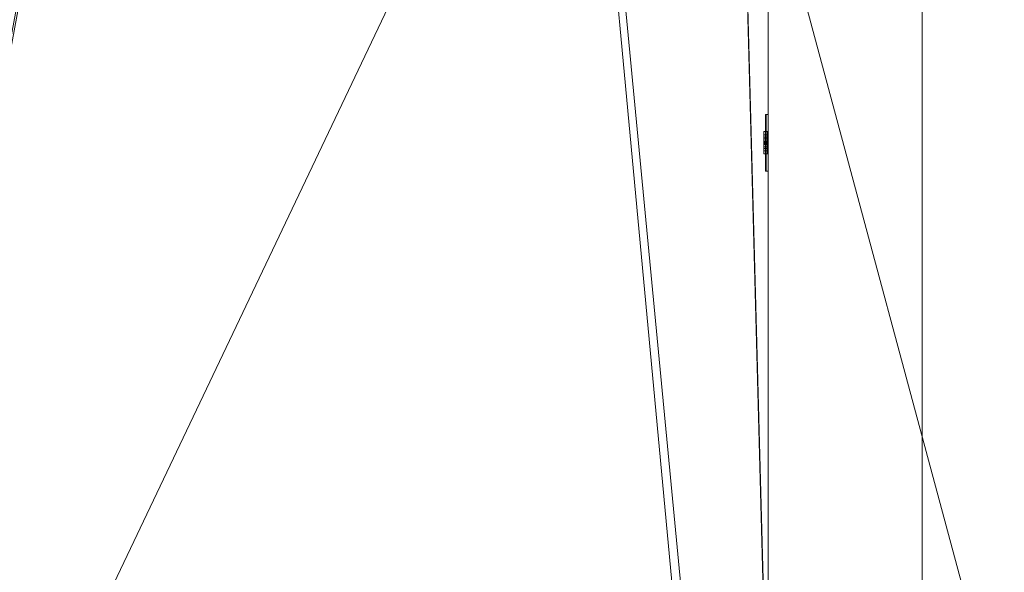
# Model space of a CAD drawing. Header units: inches. Extents: x -263 to 528, y -1 to 602.
# Tile 150 of 256: x 208 to 256, y 138 to 165. Entities that reach past the tile are written whole.
import ezdxf

# ---------------------------------------------------------------- set-up
doc = ezdxf.new("R2010")
doc.units = ezdxf.units.IN
doc.header["$MEASUREMENT"] = 0
for name, color, linetype in [('Twindo - Electrical', 7, 'Continuous'), ('Twindo - Slabs', 7, 'Continuous'), ('Twindo - Walls', 7, 'Continuous')]:
    doc.layers.add(name, color=color, linetype=linetype)

# ---------------------------------------------------------------- blocks, each defined once
blk = doc.blocks.new('Slab_D0BD3B49-249D-4DA8-80D4-D821BCE50D6B', base_point=(-249.5, 387))
at = {"layer": 'Twindo - Slabs', "lineweight": 0}
mesh = blk.add_polyface(dxfattribs=at)
corners = [(-192, 387), (-249.5, 387), (-249.5, 387, -6), (-192, 387, -6), (-89.75, 579.5), (-249.5, 579.5), (-192, 134.5), (-132, 134.5), (-132, 124.5), (10, 124.5), (10, 13.75), (161.5, 13.75), (161.5, 6.5), (252, 6.5), (252, 14), (415.5, 14), (415.5, 322.5), (222.5, 322.5), (222.5, 357.5), (-4, 357.5), (-4, 413), (101.5, 413), (101.5, 553.5), (-89.75, 553.5), (-249.5, 579.5, -6), (-192, 134.5, -6), (-89.75, 579.5, -6), (-89.75, 553.5, -6), (101.5, 553.5, -6), (101.5, 413, -6), (-4, 413, -6), (-4, 357.5, -6), (222.5, 357.5, -6), (222.5, 322.5, -6), (415.5, 322.5, -6), (415.5, 14, -6), (252, 14, -6), (252, 6.5, -6), (161.5, 6.5, -6), (161.5, 13.75, -6), (10, 13.75, -6), (10, 124.5, -6), (-132, 124.5, -6), (-132, 134.5, -6)]
mesh.append_faces([[corners[k] for k in face] for face in [(0, 1, 2, 3), (1, 5, 24, 2), (6, 0, 3, 25), (5, 4, 26, 24), (7, 6, 25, 43), (8, 7, 43, 42), (9, 8, 42, 41), (10, 9, 41, 40), (11, 10, 40, 39), (12, 11, 39, 38), (13, 12, 38, 37), (14, 13, 37, 36), (15, 14, 36, 35), (16, 15, 35, 34), (17, 16, 34, 33), (18, 17, 33, 32), (19, 18, 32, 31), (20, 19, 31, 30), (21, 20, 30, 29), (22, 21, 29, 28), (23, 22, 28, 27), (4, 23, 27, 26)]], dxfattribs={"color": 254})
mesh.append_faces([[corners[k] for k in face] for face in [(22, 20, 21), (16, 14, 15)]], dxfattribs={"vtx0": -1, "color": 254})
mesh.append_faces([[corners[k] for k in face] for face in [(28, 30, 27), (34, 36, 33)]], dxfattribs={"vtx0": -1, "vtx1": -1, "color": 254})
mesh.append_faces([[corners[k] for k in face] for face in [(4, 0, 7), (19, 23, 8), (19, 9, 11), (43, 3, 26), (42, 27, 31), (39, 41, 31)]], dxfattribs={"vtx0": -1, "vtx1": -1, "vtx2": -1, "color": 254})
mesh.append_faces([[corners[k] for k in face] for face in [(23, 7, 8), (19, 8, 9), (17, 11, 12), (17, 12, 13), (17, 13, 14), (3, 24, 26), (43, 26, 27), (39, 31, 32), (39, 32, 33)]], dxfattribs={"vtx0": -1, "vtx2": -1, "color": 254})
mesh.append_faces([[corners[k] for k in face] for face in [(29, 30, 28), (35, 36, 34)]], dxfattribs={"vtx1": -1, "color": 254})
mesh.append_faces([[corners[k] for k in face] for face in [(4, 5, 0), (23, 4, 7), (19, 20, 23), (22, 23, 20), (18, 19, 11), (17, 18, 11), (16, 17, 14), (42, 43, 27), (30, 31, 27), (41, 42, 31), (38, 39, 33), (37, 38, 33), (36, 37, 33)]], dxfattribs={"vtx1": -1, "vtx2": -1, "color": 254})
mesh.append_faces([[corners[k] for k in face] for face in [(5, 1, 0), (0, 6, 7), (9, 10, 11), (3, 2, 24), (43, 25, 3), (39, 40, 41)]], dxfattribs={"vtx2": -1, "color": 254})
blk = doc.blocks.new('Slab_C16FED3F-F51D-4887-95C2-45D370958F54', base_point=(-255.75, 595))
at = {"layer": 'Twindo - Slabs', "lineweight": 0}
mesh = blk.add_polyface(dxfattribs=at)
corners = [(95.5, 568, 128), (95.5, 570, 128), (-75.75, 570, 128), (-75.75, 595, 128), (-255.75, 595, 128), (-255.75, 379, 128), (-198, 379, 128), (-198, 134.5, 128), (-136, 134.5, 128), (-136, 110.5, 128), (6.5, 110.5, 128), (6.5, 6.5, 128), (315.5, 6.5, 128), (315.5, 8, 128), (378.5, 8, 128), (378.5, 6.5, 128), (523, 6.5, 128), (523, 132.25, 128), (421.5, 132.25, 128), (421.5, 333, 128), (239, 333, 128), (239, 391.501, 128), (240, 391.501, 128), (240, 457, 128), (237, 457, 128), (237, 568, 128), (201, 127.5, 128), (201, 128.125, 128), (244.5, 128.125, 128), (244.5, 127.5, 128), (244.5, 15, 128), (161.5, 15, 128), (161.5, 146.5, 128), (200.935, 146.5, 128), (200.997, 146.5, 128), (200.997, 128.5, 128), (95.5, 568, 101), (95.5, 570, 101), (-75.75, 570, 101), (-75.75, 595, 101), (-255.75, 595, 101), (-255.75, 379, 101), (-198, 379, 101), (-198, 134.5, 101), (-136, 134.5, 101), (-136, 110.5, 101), (6.5, 110.5, 101), (6.5, 6.5, 101), (315.5, 6.5, 101), (315.5, 8, 101), (378.5, 8, 101), (378.5, 6.5, 101), (523, 6.5, 101), (523, 132.25, 101), (421.5, 132.25, 101), (421.5, 333, 101), (239, 333, 101), (239, 391.501, 101), (240, 391.501, 101), (240, 457, 101), (237, 457, 101), (237, 568, 101), (201, 127.5, 120), (201, 128, 120), (201, 128.125, 120), (244.5, 128.125, 120), (244.5, 128, 120), (244.5, 127.5, 120), (244.5, 127.5, 101), (244.5, 15, 101), (161.5, 15, 101), (161.5, 146.5, 101), (200.935, 146.5, 101), (200.997, 146.5, 101), (200.997, 128.5, 114.5), (201, 127.5, 101)]
mesh.append_faces([[corners[k] for k in face] for face in [(36, 37, 1, 0), (37, 38, 2, 1), (38, 39, 3, 2), (39, 40, 4, 3), (40, 41, 5, 4), (41, 42, 6, 5), (42, 43, 7, 6), (43, 44, 8, 7), (44, 45, 9, 8), (45, 46, 10, 9), (46, 47, 11, 10), (47, 48, 12, 11), (48, 49, 13, 12), (49, 50, 14, 13), (50, 51, 15, 14), (51, 52, 16, 15), (52, 53, 17, 16), (53, 54, 18, 17), (54, 55, 19, 18), (55, 56, 20, 19), (56, 57, 21, 20), (57, 58, 22, 21), (58, 59, 23, 22), (59, 60, 24, 23), (60, 61, 25, 24), (61, 36, 0, 25), (28, 27, 64, 65), (69, 70, 31, 30), (70, 71, 32, 31), (33, 32, 71, 72), (33, 72, 73, 34), (34, 73, 74, 35), (62, 67, 66, 63), (65, 64, 63, 66), (67, 62, 75, 68), (72, 74, 73)]], dxfattribs={"color": 254})
mesh.append_faces([[corners[k] for k in face] for face in [(23, 21, 22), (27, 63, 64), (29, 66, 67), (29, 69, 30), (75, 74, 72), (52, 54, 53)]], dxfattribs={"vtx0": -1, "color": 254})
mesh.append_faces([[corners[k] for k in face] for face in [(16, 18, 15), (59, 57, 60)]], dxfattribs={"vtx0": -1, "vtx1": -1, "color": 254})
mesh.append_faces([[corners[k] for k in face] for face in [(3, 6, 8), (31, 0, 11), (0, 32, 34), (24, 34, 27), (20, 24, 27), (28, 30, 12), (20, 28, 13), (75, 26, 74), (44, 42, 39), (47, 36, 70), (75, 60, 56), (49, 68, 56)]], dxfattribs={"vtx0": -1, "vtx1": -1, "vtx2": -1, "color": 254})
mesh.append_faces([[corners[k] for k in face] for face in [(2, 8, 9), (2, 9, 10), (0, 10, 11), (20, 27, 28), (30, 11, 12), (28, 12, 13), (20, 13, 14), (18, 14, 15), (42, 40, 39), (44, 39, 38), (46, 38, 37), (46, 37, 36), (72, 36, 61), (75, 61, 60), (47, 70, 69), (49, 69, 68), (50, 56, 55), (50, 55, 54)]], dxfattribs={"vtx0": -1, "vtx2": -1, "color": 254})
mesh.append_faces([[corners[k] for k in face] for face in [(17, 18, 16), (58, 57, 59)]], dxfattribs={"vtx1": -1, "color": 254})
mesh.append_faces([[corners[k] for k in face] for face in [(3, 4, 6), (2, 3, 8), (1, 2, 10), (0, 1, 10), (31, 32, 0), (25, 0, 34), (24, 25, 34), (20, 21, 24), (23, 24, 21), (30, 31, 11), (19, 20, 14), (18, 19, 14), (45, 44, 38), (46, 45, 38), (47, 46, 36), (71, 70, 36), (72, 71, 36), (75, 72, 61), (57, 56, 60), (68, 75, 56), (48, 47, 69), (49, 48, 69), (50, 49, 56), (51, 50, 54), (52, 51, 54)]], dxfattribs={"vtx1": -1, "vtx2": -1, "color": 254})
mesh.append_faces([[corners[k] for k in face] for face in [(4, 5, 6), (6, 7, 8), (26, 35, 74), (42, 41, 40), (44, 43, 42)]], dxfattribs={"vtx2": -1, "color": 254})
mesh.append_faces([[corners[k] for k in face] for face in [(27, 26, 62, 63), (29, 28, 65, 66), (29, 67, 68, 69)]], dxfattribs={"vtx3": -1, "color": 254})
blk = doc.blocks.new('Wall_A9828C15-0578-4FD3-831D-6E3EE62218F6', base_point=(244.5, 127.5))
at = {"layer": 'Twindo - Walls', "lineweight": 0}
mesh = blk.add_polyface(dxfattribs=at)
corners = [(252, 234), (252, 234, 98), (252, 290, 98), (252, 290), (252, 291.999), (252, 291.999, 101), (252, 127.5, 101), (252, 127.5), (244.5, 234), (244.5, 234, 98), (244.5, 290, 98), (244.5, 290), (244.5, 291.999), (244.5, 291.999, 101), (244.5, 127.5, 101), (244.5, 127.5)]
mesh.append_faces([[corners[k] for k in face] for face in [(1, 0, 8, 9), (2, 1, 9, 10), (3, 2, 10, 11), (3, 11, 12, 4), (13, 5, 4, 12), (6, 5, 13, 14), (6, 14, 15, 7), (8, 0, 7, 15)]], dxfattribs={"color": 254})
mesh.append_faces([[corners[k] for k in face] for face in [(4, 2, 3), (15, 9, 8)]], dxfattribs={"vtx0": -1, "color": 254})
mesh.append_faces([[corners[k] for k in face] for face in [(7, 1, 6), (12, 10, 13)]], dxfattribs={"vtx0": -1, "vtx1": -1, "color": 254})
mesh.append_faces([[corners[k] for k in face] for face in [(1, 5, 6), (10, 14, 13)]], dxfattribs={"vtx0": -1, "vtx2": -1, "color": 254})
mesh.append_faces([[corners[k] for k in face] for face in [(0, 1, 7), (11, 10, 12)]], dxfattribs={"vtx1": -1, "color": 254})
mesh.append_faces([[corners[k] for k in face] for face in [(1, 2, 5), (4, 5, 2), (10, 9, 14), (15, 14, 9)]], dxfattribs={"vtx1": -1, "vtx2": -1, "color": 254})
blk = doc.blocks.new('Object_90FF5461-CF48-43BC-A5C5-ED7B09326260')
at = {"layer": 'Twindo - Electrical', "lineweight": 0}
mesh = blk.add_polyface(dxfattribs=at)
corners = [(244.362, 159.844, 11.672), (244.362, 157.156, 11.672), (244.362, 157.156, 16.328), (244.362, 159.844, 16.328), (244.362, 158.106, 12.819), (244.362, 158.894, 12.819), (244.362, 159.044, 13.291), (244.362, 158.894, 13.764), (244.362, 158.106, 13.764), (244.362, 157.956, 13.291), (244.362, 158.894, 15.181), (244.362, 158.106, 15.181), (244.362, 157.956, 14.709), (244.362, 158.106, 14.236), (244.362, 158.894, 14.236), (244.362, 159.044, 14.709), (244.363, 159.852, 11.663), (244.363, 157.148, 11.663), (244.363, 157.148, 16.337), (244.363, 159.852, 16.337), (244.466, 158.106, 12.819), (244.466, 158.894, 12.819), (244.466, 159.044, 13.291), (244.466, 158.894, 13.764), (244.466, 158.106, 13.764), (244.466, 157.956, 13.291), (244.466, 158.894, 15.181), (244.466, 158.106, 15.181), (244.466, 157.956, 14.709), (244.466, 158.106, 14.236), (244.466, 158.894, 14.236), (244.466, 159.044, 14.709), (244.372, 159.868, 11.648), (244.372, 157.132, 11.648), (244.372, 157.132, 16.352), (244.372, 159.868, 16.352), (244.388, 159.877, 11.639), (244.388, 157.123, 11.639), (244.388, 157.123, 16.361), (244.388, 159.877, 16.361), (244.397, 159.878, 11.638), (244.397, 157.122, 11.638), (244.397, 157.122, 16.362), (244.397, 159.878, 16.362), (244.5, 159.878, 11.638), (244.5, 157.122, 11.638), (244.5, 157.122, 16.362), (244.5, 159.878, 16.362)]
mesh.append_faces([[corners[k] for k in face] for face in [(1, 0, 16, 17), (2, 1, 17, 18), (3, 2, 18, 19), (0, 3, 19, 16), (4, 20, 21, 5), (5, 21, 22, 6), (6, 22, 23, 7), (7, 23, 24, 8), (8, 24, 25, 9), (9, 25, 20, 4), (11, 10, 26, 27), (12, 11, 27, 28), (13, 12, 28, 29), (14, 13, 29, 30), (15, 14, 30, 31), (10, 15, 31, 26), (17, 16, 32, 33), (18, 17, 33, 34), (19, 18, 34, 35), (16, 19, 35, 32), (33, 32, 36, 37), (34, 33, 37, 38), (35, 34, 38, 39), (32, 35, 39, 36), (37, 36, 40, 41), (38, 37, 41, 42), (39, 38, 42, 43), (36, 39, 43, 40), (41, 40, 44, 45), (42, 41, 45, 46), (43, 42, 46, 47), (40, 43, 47, 44), (46, 45, 44, 47)]], dxfattribs={"color": 7})
mesh.append_faces([[corners[k] for k in face] for face in [(22, 25, 24, 23), (28, 31, 30, 29)]], dxfattribs={"vtx0": -1, "color": 7})
mesh.append_faces([[corners[k] for k in face] for face in [(1, 4, 0), (0, 6, 3)]], dxfattribs={"vtx0": -1, "vtx1": -1, "color": 7})
mesh.append_faces([[corners[k] for k in face] for face in [(2, 13, 8), (7, 14, 3)]], dxfattribs={"vtx0": -1, "vtx1": -1, "vtx2": -1, "color": 7})
mesh.append_faces([[corners[k] for k in face] for face in [(10, 2, 3), (2, 11, 12), (2, 12, 13), (7, 13, 14), (2, 8, 9), (1, 9, 4), (0, 4, 5), (0, 5, 6)]], dxfattribs={"vtx0": -1, "vtx2": -1, "color": 7})
mesh.append_faces([[corners[k] for k in face] for face in [(10, 11, 2), (15, 10, 3), (14, 15, 3), (7, 8, 13), (6, 7, 3), (1, 2, 9)]], dxfattribs={"vtx1": -1, "vtx2": -1, "color": 7})
mesh.append_faces([[corners[k] for k in face] for face in [(22, 21, 20, 25), (28, 27, 26, 31)]], dxfattribs={"vtx3": -1, "color": 7})
mesh = blk.add_polyface(dxfattribs=at)
corners = [(244.466, 158.106, 12.819), (244.466, 157.956, 13.291), (244.283, 157.956, 13.291), (244.283, 158.106, 12.819), (244.466, 158.106, 13.764), (244.283, 158.106, 13.764), (244.466, 158.894, 13.764), (244.283, 158.894, 13.764), (244.466, 159.044, 13.291), (244.283, 159.044, 13.291), (244.466, 158.894, 12.819), (244.283, 158.894, 12.819), (244.466, 158.697, 13.291), (244.466, 158.776, 13.291), (244.283, 158.776, 13.291), (244.283, 158.697, 13.291), (244.466, 158.776, 13.528), (244.283, 158.776, 13.528), (244.466, 158.697, 13.528), (244.283, 158.697, 13.528), (244.466, 158.303, 13.291), (244.466, 158.303, 13.528), (244.283, 158.303, 13.528), (244.283, 158.303, 13.291), (244.466, 158.224, 13.528), (244.283, 158.224, 13.528), (244.466, 158.224, 13.291), (244.283, 158.224, 13.291), (244.466, 158.579, 12.898), (244.466, 158.579, 12.976), (244.283, 158.579, 12.976), (244.283, 158.579, 12.898), (244.466, 158.568, 13.016), (244.283, 158.568, 13.016), (244.466, 158.539, 13.045), (244.283, 158.539, 13.045), (244.466, 158.5, 13.055), (244.283, 158.5, 13.055), (244.466, 158.461, 13.045), (244.283, 158.461, 13.045), (244.466, 158.432, 13.016), (244.283, 158.432, 13.016), (244.466, 158.421, 12.976), (244.283, 158.421, 12.976), (244.466, 158.421, 12.898), (244.283, 158.421, 12.898)]
mesh.append_faces([[corners[k] for k in face] for face in [(0, 1, 2, 3), (1, 4, 5, 2), (4, 6, 7, 5), (6, 8, 9, 7), (8, 10, 11, 9), (10, 0, 3, 11), (12, 13, 14, 15), (13, 16, 17, 14), (16, 18, 19, 17), (18, 12, 15, 19), (20, 21, 22, 23), (21, 24, 25, 22), (24, 26, 27, 25), (26, 20, 23, 27), (28, 29, 30, 31), (29, 32, 33, 30), (32, 34, 35, 33), (34, 36, 37, 35), (36, 38, 39, 37), (38, 40, 41, 39), (40, 42, 43, 41), (42, 44, 45, 43), (44, 28, 31, 45)]], dxfattribs={"color": 7})
mesh.append_faces([[corners[k] for k in face] for face in [(10, 28, 0), (0, 44, 1), (3, 45, 11), (11, 31, 9)]], dxfattribs={"vtx0": -1, "vtx1": -1, "color": 7})
mesh.append_faces([[corners[k] for k in face] for face in [(24, 18, 4), (8, 1, 36), (17, 22, 7), (2, 9, 37)]], dxfattribs={"vtx0": -1, "vtx1": -1, "vtx2": -1, "color": 7})
mesh.append_faces([[corners[k] for k in face] for face in [(18, 6, 4), (8, 16, 13), (12, 21, 20), (26, 4, 1), (8, 36, 34), (8, 34, 32), (8, 32, 29), (8, 29, 28), (0, 28, 44), (22, 5, 7), (2, 25, 27), (23, 19, 15), (14, 7, 9), (2, 37, 39), (2, 39, 41), (2, 41, 43), (2, 43, 45), (11, 45, 31)]], dxfattribs={"vtx0": -1, "vtx2": -1, "color": 7})
mesh.append_faces([[corners[k] for k in face] for face in [(18, 16, 6), (8, 6, 16), (12, 18, 21), (26, 24, 4), (38, 36, 1), (40, 38, 1), (42, 40, 1), (44, 42, 1), (10, 8, 28), (22, 25, 5), (2, 5, 25), (23, 22, 19), (14, 17, 7), (35, 37, 9), (33, 35, 9), (30, 33, 9), (31, 30, 9), (3, 2, 45)]], dxfattribs={"vtx1": -1, "vtx2": -1, "color": 7})
mesh = blk.add_polyface(dxfattribs=at)
corners = [(244.466, 158.106, 14.236), (244.466, 157.956, 14.709), (244.283, 157.956, 14.709), (244.283, 158.106, 14.236), (244.466, 158.106, 15.181), (244.283, 158.106, 15.181), (244.466, 158.894, 15.181), (244.283, 158.894, 15.181), (244.466, 159.044, 14.709), (244.283, 159.044, 14.709), (244.466, 158.894, 14.236), (244.283, 158.894, 14.236), (244.466, 158.697, 14.709), (244.466, 158.776, 14.709), (244.283, 158.776, 14.709), (244.283, 158.697, 14.709), (244.466, 158.776, 14.945), (244.283, 158.776, 14.945), (244.466, 158.697, 14.945), (244.283, 158.697, 14.945), (244.466, 158.303, 14.709), (244.466, 158.303, 14.945), (244.283, 158.303, 14.945), (244.283, 158.303, 14.709), (244.466, 158.224, 14.945), (244.283, 158.224, 14.945), (244.466, 158.224, 14.709), (244.283, 158.224, 14.709), (244.466, 158.579, 14.315), (244.466, 158.579, 14.394), (244.283, 158.579, 14.394), (244.283, 158.579, 14.315), (244.466, 158.568, 14.433), (244.283, 158.568, 14.433), (244.466, 158.539, 14.462), (244.283, 158.539, 14.462), (244.466, 158.5, 14.472), (244.283, 158.5, 14.472), (244.466, 158.461, 14.462), (244.283, 158.461, 14.462), (244.466, 158.432, 14.433), (244.283, 158.432, 14.433), (244.466, 158.421, 14.394), (244.283, 158.421, 14.394), (244.466, 158.421, 14.315), (244.283, 158.421, 14.315)]
mesh.append_faces([[corners[k] for k in face] for face in [(0, 1, 2, 3), (1, 4, 5, 2), (4, 6, 7, 5), (6, 8, 9, 7), (8, 10, 11, 9), (10, 0, 3, 11), (12, 13, 14, 15), (13, 16, 17, 14), (16, 18, 19, 17), (18, 12, 15, 19), (20, 21, 22, 23), (21, 24, 25, 22), (24, 26, 27, 25), (26, 20, 23, 27), (28, 29, 30, 31), (29, 32, 33, 30), (32, 34, 35, 33), (34, 36, 37, 35), (36, 38, 39, 37), (38, 40, 41, 39), (40, 42, 43, 41), (42, 44, 45, 43), (44, 28, 31, 45)]], dxfattribs={"color": 7})
mesh.append_faces([[corners[k] for k in face] for face in [(10, 28, 0), (0, 44, 1), (3, 45, 11), (11, 31, 9)]], dxfattribs={"vtx0": -1, "vtx1": -1, "color": 7})
mesh.append_faces([[corners[k] for k in face] for face in [(24, 18, 4), (8, 1, 36), (17, 22, 7), (2, 9, 37)]], dxfattribs={"vtx0": -1, "vtx1": -1, "vtx2": -1, "color": 7})
mesh.append_faces([[corners[k] for k in face] for face in [(18, 6, 4), (8, 16, 13), (12, 21, 20), (26, 4, 1), (8, 36, 34), (8, 34, 32), (8, 32, 29), (8, 29, 28), (0, 28, 44), (22, 5, 7), (2, 25, 27), (23, 19, 15), (14, 7, 9), (2, 37, 39), (2, 39, 41), (2, 41, 43), (2, 43, 45), (11, 45, 31)]], dxfattribs={"vtx0": -1, "vtx2": -1, "color": 7})
mesh.append_faces([[corners[k] for k in face] for face in [(18, 16, 6), (8, 6, 16), (12, 18, 21), (26, 24, 4), (38, 36, 1), (40, 38, 1), (42, 40, 1), (44, 42, 1), (10, 8, 28), (22, 25, 5), (2, 5, 25), (23, 22, 19), (14, 17, 7), (35, 37, 9), (33, 35, 9), (30, 33, 9), (31, 30, 9), (3, 2, 45)]], dxfattribs={"vtx1": -1, "vtx2": -1, "color": 7})
blk = doc.blocks.new('Slab_A3746481-2909-4108-A365-6002FE2AB3C6', base_point=(95.5, 568))
at = {"layer": 'Twindo - Slabs', "lineweight": 0}
mesh = blk.add_polyface(dxfattribs=at)
corners = [(95.5, 568, 254), (95.5, 568, 248), (95.5, 395.501, 248), (95.5, 395.501, 254), (237, 568, 254), (237, 568, 248), (237, 457, 248), (240, 457, 248), (240, 391.501, 248), (239, 391.501, 248), (239, 192.5, 248), (421.5, 192.5, 248), (421.5, 132.25, 248), (523, 132.25, 248), (523, 6.5, 248), (378.5, 6.5, 248), (378.5, 8, 248), (315.5, 8, 248), (315.5, 6.5, 248), (150.5, 6.5, 248), (150.5, 197, 248), (155, 197, 248), (155, 397.501, 248), (113, 397.501, 248), (113, 395.501, 248), (201, 383.001, 248), (170, 383.001, 248), (170, 205.5, 248), (201, 205.5, 248), (378.6, 174.5, 248), (261.6, 174.5, 248), (261.6, 108.5, 248), (342.106, 108.5, 248), (378.6, 144.994, 248), (113, 395.501, 254), (113, 397.501, 254), (155, 397.501, 254), (155, 197, 254), (150.5, 197, 254), (150.5, 6.5, 254), (315.5, 6.5, 254), (315.5, 8, 254), (378.5, 8, 254), (378.5, 6.5, 254), (523, 6.5, 254), (523, 132.25, 254), (421.5, 132.25, 254), (421.5, 192.5, 254), (239, 192.5, 254), (239, 391.501, 254), (240, 391.501, 254), (240, 457, 254), (237, 457, 254), (170, 205.5, 254), (170, 383.001, 254), (201, 383.001, 254), (201, 205.5, 254), (261.6, 108.5, 254), (261.6, 174.5, 254), (378.6, 174.5, 254), (378.6, 144.994, 254), (342.106, 108.5, 254)]
mesh.append_faces([[corners[k] for k in face] for face in [(0, 1, 2, 3), (4, 5, 1, 0), (3, 2, 24, 34), (52, 6, 5, 4), (51, 7, 6, 52), (50, 8, 7, 51), (49, 9, 8, 50), (48, 10, 9, 49), (47, 11, 10, 48), (46, 12, 11, 47), (45, 13, 12, 46), (44, 14, 13, 45), (43, 15, 14, 44), (42, 16, 15, 43), (41, 17, 16, 42), (40, 18, 17, 41), (39, 19, 18, 40), (38, 20, 19, 39), (37, 21, 20, 38), (36, 22, 21, 37), (35, 23, 22, 36), (34, 24, 23, 35), (54, 26, 25, 55), (53, 27, 26, 54), (56, 28, 27, 53), (55, 25, 28, 56), (58, 30, 29, 59), (57, 31, 30, 58), (61, 32, 31, 57), (60, 33, 32, 61), (59, 29, 33, 60)]], dxfattribs={"color": 254})
mesh.append_faces([[corners[k] for k in face] for face in [(14, 12, 13), (51, 49, 50)]], dxfattribs={"vtx0": -1, "color": 254})
mesh.append_faces([[corners[k] for k in face] for face in [(7, 9, 6), (44, 46, 43)]], dxfattribs={"vtx0": -1, "vtx1": -1, "color": 254})
mesh.append_faces([[corners[k] for k in face] for face in [(19, 21, 27), (26, 22, 1), (28, 6, 10), (19, 28, 10), (19, 10, 31), (15, 33, 12), (0, 36, 54), (53, 37, 39), (48, 52, 56), (48, 56, 39), (57, 48, 39), (46, 60, 43)]], dxfattribs={"vtx0": -1, "vtx1": -1, "vtx2": -1, "color": 254})
mesh.append_faces([[corners[k] for k in face] for face in [(23, 2, 1), (26, 21, 22), (19, 27, 28), (25, 1, 5), (28, 5, 6), (17, 31, 32), (16, 32, 33), (29, 10, 11), (33, 11, 12), (0, 34, 35), (0, 35, 36), (53, 36, 37), (0, 54, 55), (52, 55, 56), (57, 39, 40), (57, 40, 41), (61, 41, 42), (48, 58, 59), (60, 42, 43), (46, 59, 60)]], dxfattribs={"vtx0": -1, "vtx2": -1, "color": 254})
mesh.append_faces([[corners[k] for k in face] for face in [(8, 9, 7), (45, 46, 44)]], dxfattribs={"vtx1": -1, "color": 254})
mesh.append_faces([[corners[k] for k in face] for face in [(22, 23, 1), (26, 27, 21), (25, 26, 1), (28, 25, 5), (9, 10, 6), (30, 31, 10), (18, 19, 31), (17, 18, 31), (16, 17, 32), (15, 16, 33), (29, 30, 10), (33, 29, 11), (14, 15, 12), (53, 54, 36), (56, 53, 39), (4, 0, 55), (52, 4, 55), (48, 49, 52), (51, 52, 49), (57, 58, 48), (61, 57, 41), (60, 61, 42), (47, 48, 59), (46, 47, 59)]], dxfattribs={"vtx1": -1, "vtx2": -1, "color": 254})
mesh.append_faces([[corners[k] for k in face] for face in [(23, 24, 2), (19, 20, 21), (0, 3, 34), (37, 38, 39)]], dxfattribs={"vtx2": -1, "color": 254})

msp = doc.modelspace()

# ---------------------------------------------------------------- block references
at = {"layer": 'Twindo - Electrical', "color": 36, "linetype": 'Continuous', "lineweight": 18, "true_color": 0x783c00}
msp.add_blockref('Object_90FF5461-CF48-43BC-A5C5-ED7B09326260', (0, 0), dxfattribs=at)
at = {"layer": 'Twindo - Slabs', "color": 251, "linetype": 'Continuous', "lineweight": 18, "true_color": 0x4a4a4a}
for name, p in [('Slab_C16FED3F-F51D-4887-95C2-45D370958F54', (-255.75, 595)), ('Slab_D0BD3B49-249D-4DA8-80D4-D821BCE50D6B', (-249.5, 387)), ('Slab_A3746481-2909-4108-A365-6002FE2AB3C6', (95.5, 568))]:
    msp.add_blockref(name, p, dxfattribs=at)
at = {"layer": 'Twindo - Walls', "color": 7, "lineweight": 35}
msp.add_blockref('Wall_A9828C15-0578-4FD3-831D-6E3EE62218F6', (244.5, 127.5), dxfattribs=at)

doc.saveas('drawing.dxf')
